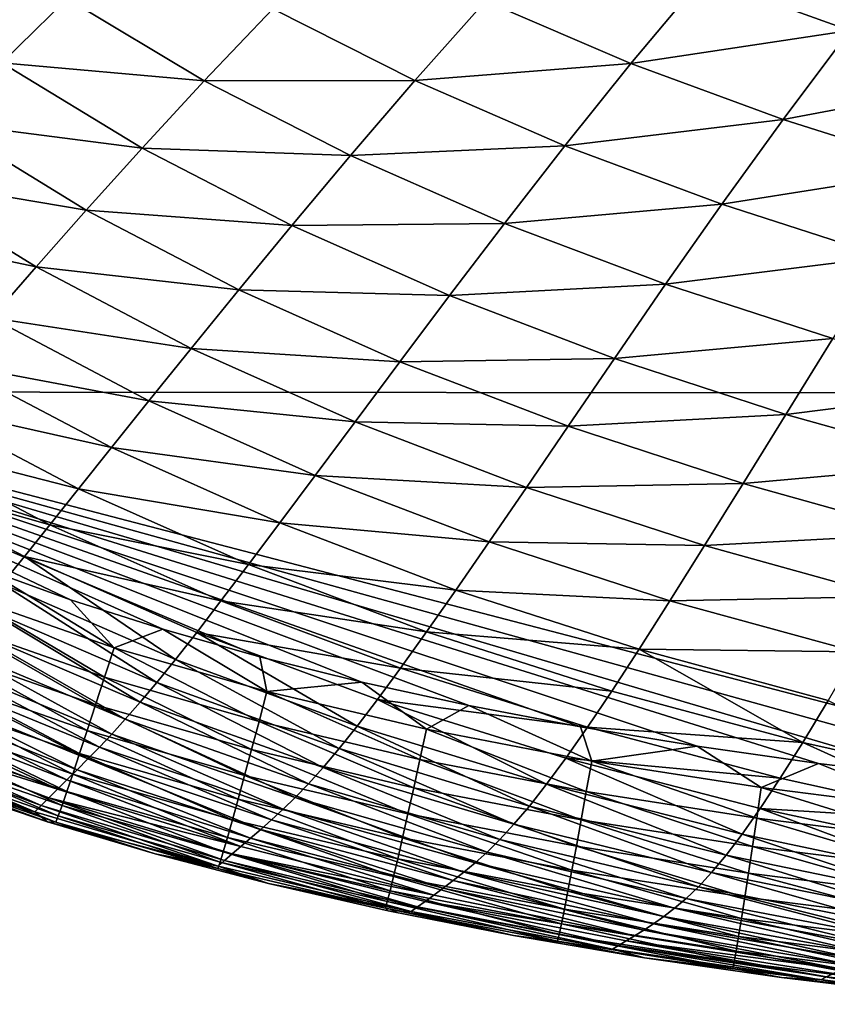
# Model space of a CAD drawing. Header units: metres. Extents: x -104 to 104, y -68 to 90.
# Tile 5 of 256: x -98.25 to -94.53, y 36.97 to 41.52. Entities that reach past the tile are written whole.
import ezdxf

# ---------------------------------------------------------------- set-up
doc = ezdxf.new("R2010")
doc.units = ezdxf.units.M
doc.layers.add('solid_FIT-BATH-153_SW0002', color=7, linetype='CONTINUOUS')

msp = doc.modelspace()

# ---------------------------------------------------------------- linework, layer by layer
at = {"layer": 'solid_FIT-BATH-153_SW0002'}
for points in [[(-95.280121, 44.993069, 16.665369), (-103.038216, 44.994091, 16.791105), (-100.03669, 39.797356, 16.765186)], [(-95.280121, 44.993069, 16.665369), (-100.03669, 39.797356, 16.765186), (-92.533394, 39.791527, 16.643263)], [(-87.524567, 44.988045, 16.558592), (-95.280121, 44.993069, 16.665369), (-92.533394, 39.791527, 16.643263)], [(-94.091095, 41.887062, -18.374285), (-94.422997, 41.464485, -18.046299), (-95.101379, 41.70977, -18.017797)], [(-98.034302, 41.613316, -16.567766), (-98.33564, 41.31604, -15.988061), (-98.938126, 41.746178, -15.950975)], [(-95.101379, 41.70977, -18.017797), (-95.432579, 41.31324, -17.632162), (-96.103821, 41.600124, -17.59997)], [(-95.101379, 41.70977, -18.017797), (-94.422997, 41.464485, -18.046299), (-95.432579, 41.31324, -17.632162)], [(-98.034302, 41.613316, -16.567766), (-97.401375, 41.233181, -16.604618), (-98.33564, 41.31604, -15.988061)], [(-97.085724, 41.565731, -17.117279), (-97.401375, 41.233181, -16.604618), (-98.034302, 41.613316, -16.567766)], [(-96.103821, 41.600124, -17.59997), (-96.429558, 41.233677, -17.152428), (-97.085724, 41.565731, -17.117279)], [(-96.103821, 41.600124, -17.59997), (-95.432579, 41.31324, -17.632162), (-96.429558, 41.233677, -17.152428)], [(-97.085724, 41.565731, -17.117279), (-96.429558, 41.233677, -17.152428), (-97.401375, 41.233181, -16.604618)], [(-94.422997, 41.464485, -18.046299), (-94.730263, 41.054943, -17.662033), (-95.432579, 41.31324, -17.632162)], [(-94.422997, 41.464485, -18.046299), (-93.718201, 41.244606, -18.072393), (-94.730263, 41.054943, -17.662033)], [(-98.33564, 41.31604, -15.988061), (-97.687859, 40.922585, -16.02429), (-98.606941, 41.040806, -15.338607)], [(-97.401375, 41.233181, -16.604618), (-97.687859, 40.922585, -16.02429), (-98.33564, 41.31604, -15.988061)], [(-95.432579, 41.31324, -17.632162), (-95.737381, 40.933247, -17.185593), (-96.429558, 41.233677, -17.152428)], [(-95.432579, 41.31324, -17.632162), (-94.730263, 41.054943, -17.662033), (-95.737381, 40.933247, -17.185593)], [(-97.401375, 41.233181, -16.604618), (-96.727318, 40.887505, -16.640003), (-97.687859, 40.922585, -16.02429)], [(-96.429558, 41.233677, -17.152428), (-96.727318, 40.887505, -16.640003), (-97.401375, 41.233181, -16.604618)], [(-96.429558, 41.233677, -17.152428), (-95.737381, 40.933247, -17.185593), (-96.727318, 40.887505, -16.640003)], [(-93.718201, 41.244606, -18.072393), (-94.000839, 40.823532, -17.689068), (-94.730263, 41.054943, -17.662033)], [(-98.606941, 41.040806, -15.338607), (-97.94619, 40.635822, -15.373417), (-98.849403, 40.788864, -14.616604)], [(-97.687859, 40.922585, -16.02429), (-97.94619, 40.635822, -15.373417), (-98.606941, 41.040806, -15.338607)], [(-94.730263, 41.054943, -17.662033), (-95.013283, 40.662891, -17.216187), (-95.737381, 40.933247, -17.185593)], [(-94.730263, 41.054943, -17.662033), (-94.000839, 40.823532, -17.689068), (-95.013283, 40.662891, -17.216187)], [(-97.687859, 40.922585, -16.02429), (-96.99791, 40.564911, -16.059015), (-97.94619, 40.635822, -15.373417)], [(-96.727318, 40.887505, -16.640003), (-96.99791, 40.564911, -16.059015), (-97.687859, 40.922585, -16.02429)], [(-95.737381, 40.933247, -17.185593), (-96.016289, 40.574867, -16.673294), (-96.727318, 40.887505, -16.640003)], [(-95.737381, 40.933247, -17.185593), (-95.013283, 40.662891, -17.216187), (-96.016289, 40.574867, -16.673294)], [(-96.727318, 40.887505, -16.640003), (-96.016289, 40.574867, -16.673294), (-96.99791, 40.564911, -16.059015)], [(-94.000839, 40.823532, -17.689068), (-94.261383, 40.421043, -17.243624), (-95.013283, 40.662891, -17.216187)], [(-98.849403, 40.788864, -14.616604), (-98.177475, 40.374279, -14.649368), (-99.064468, 40.560452, -13.819736)], [(-97.94619, 40.635822, -15.373417), (-98.177475, 40.374279, -14.649368), (-98.849403, 40.788864, -14.616604)], [(-97.94619, 40.635822, -15.373417), (-97.242279, 40.267948, -15.40672), (-98.177475, 40.374279, -14.649368)], [(-96.99791, 40.564911, -16.059015), (-97.242279, 40.267948, -15.40672), (-97.94619, 40.635822, -15.373417)], [(-95.013283, 40.662891, -17.216187), (-95.272514, 40.293839, -16.703863), (-96.016289, 40.574867, -16.673294)], [(-95.013283, 40.662891, -17.216187), (-94.261383, 40.421043, -17.243624), (-95.272514, 40.293839, -16.703863)], [(-98.177475, 40.374279, -14.649368), (-98.383087, 40.138153, -13.850078), (-99.064468, 40.560452, -13.819736)], [(-96.99791, 40.564911, -16.059015), (-96.270065, 40.241707, -16.091599), (-97.242279, 40.267948, -15.40672)], [(-96.016289, 40.574867, -16.673294), (-96.270065, 40.241707, -16.091599), (-96.99791, 40.564911, -16.059015)], [(-96.016289, 40.574867, -16.673294), (-95.272514, 40.293839, -16.703863), (-96.270065, 40.241707, -16.091599)], [(-94.261383, 40.421043, -17.243624), (-94.500221, 40.042973, -16.731081), (-95.272514, 40.293839, -16.703863)], [(-98.177475, 40.374279, -14.649368), (-97.461449, 39.998093, -14.680662), (-98.383087, 40.138153, -13.850078)], [(-97.242279, 40.267948, -15.40672), (-97.461449, 39.998093, -14.680662), (-98.177475, 40.374279, -14.649368)], [(-97.242279, 40.267948, -15.40672), (-96.499573, 39.93594, -15.437902), (-97.461449, 39.998093, -14.680662)], [(-96.270065, 40.241707, -16.091599), (-96.499573, 39.93594, -15.437902), (-97.242279, 40.267948, -15.40672)], [(-95.272514, 40.293839, -16.703863), (-95.508644, 39.951633, -16.121408), (-96.270065, 40.241707, -16.091599)], [(-95.272514, 40.293839, -16.703863), (-94.500221, 40.042973, -16.731081), (-95.508644, 39.951633, -16.121408)], [(-96.270065, 40.241707, -16.091599), (-95.508644, 39.951633, -16.121408), (-96.499573, 39.93594, -15.437902)], [(-98.383087, 40.138153, -13.850078), (-97.656715, 39.755474, -13.879025), (-98.564468, 39.927292, -12.973534)], [(-97.461449, 39.998093, -14.680662), (-97.656715, 39.755474, -13.879025), (-98.383087, 40.138153, -13.850078)], [(-94.500221, 40.042973, -16.731081), (-94.717979, 39.693356, -16.147806), (-95.508644, 39.951633, -16.121408)], [(-94.500221, 40.042973, -16.731081), (-93.704422, 39.82061, -16.754393), (-94.717979, 39.693356, -16.147806)], [(-97.461449, 39.998093, -14.680662), (-96.705757, 39.659103, -14.709914), (-97.656715, 39.755474, -13.879025)], [(-96.499573, 39.93594, -15.437902), (-96.705757, 39.659103, -14.709914), (-97.461449, 39.998093, -14.680662)], [(-95.508644, 39.951633, -16.121408), (-95.722466, 39.638535, -15.466348), (-96.499573, 39.93594, -15.437902)], [(-95.508644, 39.951633, -16.121408), (-94.717979, 39.693356, -16.147806), (-95.722466, 39.638535, -15.466348)], [(-98.564468, 39.927292, -12.973534), (-97.829453, 39.539848, -13.000042), (-98.723572, 39.740334, -12.017409)], [(-97.656715, 39.755474, -13.879025), (-97.829453, 39.539848, -13.000042), (-98.564468, 39.927292, -12.973534)], [(-96.499573, 39.93594, -15.437902), (-95.722466, 39.638535, -15.466348), (-96.705757, 39.659103, -14.709914)], [(-93.704422, 39.82061, -16.754393), (-93.903221, 39.465275, -16.170231), (-94.717979, 39.693356, -16.147806)], [(-100.03669, 39.797356, 16.765186), (-93.372231, 37.948044, 16.65774), (-92.734192, 37.89291, 16.647928)], [(-92.533394, 39.791527, 16.643263), (-100.03669, 39.797356, 16.765186), (-92.734192, 37.89291, 16.647928)], [(-100.03669, 39.797356, 16.765186), (-93.982941, 38.011295, 16.667244), (-93.372231, 37.948044, 16.65774)], [(-100.03669, 39.797356, 16.765186), (-94.56675, 38.082397, 16.67643), (-93.982941, 38.011295, 16.667244)], [(-100.03669, 39.797356, 16.765186), (-95.126854, 38.162262, 16.685333), (-94.56675, 38.082397, 16.67643)], [(-100.03669, 39.797356, 16.765186), (-95.665283, 38.251411, 16.693968), (-95.126854, 38.162262, 16.685333)], [(-100.03669, 39.797356, 16.765186), (-96.180786, 38.349491, 16.702299), (-95.665283, 38.251411, 16.693968)], [(-100.03669, 39.797356, 16.765186), (-96.673744, 38.456951, 16.71032), (-96.180786, 38.349491, 16.702299)], [(-100.03669, 39.797356, 16.765186), (-97.144577, 38.574242, 16.718018), (-96.673744, 38.456951, 16.71032)], [(-100.03669, 39.797356, 16.765186), (-97.593132, 38.701241, 16.725378), (-97.144577, 38.574242, 16.718018)], [(-100.03669, 39.797356, 16.765186), (-98.019051, 38.837517, 16.732382), (-97.593132, 38.701241, 16.725378)], [(-100.03669, 39.797356, 16.765186), (-98.422043, 38.983017, 16.73901), (-98.019051, 38.837517, 16.732382)], [(-98.723572, 39.740334, -12.017409), (-97.981483, 39.349735, -12.041505), (-98.862511, 39.575291, -10.979218)], [(-97.829453, 39.539848, -13.000042), (-97.981483, 39.349735, -12.041505), (-98.723572, 39.740334, -12.017409)], [(-97.656715, 39.755474, -13.879025), (-96.889847, 39.411232, -13.906061), (-97.829453, 39.539848, -13.000042)], [(-96.705757, 39.659103, -14.709914), (-96.889847, 39.411232, -13.906061), (-97.656715, 39.755474, -13.879025)], [(-94.717979, 39.693356, -16.147806), (-94.915405, 39.374466, -15.491442), (-95.722466, 39.638535, -15.466348)], [(-94.717979, 39.693356, -16.147806), (-93.903221, 39.465275, -16.170231), (-94.915405, 39.374466, -15.491442)], [(-96.705757, 39.659103, -14.709914), (-95.914871, 39.356091, -14.736551), (-96.889847, 39.411232, -13.906061)], [(-95.722466, 39.638535, -15.466348), (-95.914871, 39.356091, -14.736551), (-96.705757, 39.659103, -14.709914)], [(-95.722466, 39.638535, -15.466348), (-94.915405, 39.374466, -15.491442), (-95.914871, 39.356091, -14.736551)], [(-98.862511, 39.575291, -10.979218), (-98.114822, 39.183014, -11.000979), (-98.983452, 39.430164, -9.856476)], [(-97.981483, 39.349735, -12.041505), (-98.114822, 39.183014, -11.000979), (-98.862511, 39.575291, -10.979218)], [(-97.829453, 39.539848, -13.000042), (-97.053146, 39.191948, -13.024819), (-97.981483, 39.349735, -12.041505)], [(-96.889847, 39.411232, -13.906061), (-97.053146, 39.191948, -13.024819), (-97.829453, 39.539848, -13.000042)], [(-93.903221, 39.465275, -16.170231), (-94.083626, 39.142178, -15.512646), (-94.915405, 39.374466, -15.491442)], [(-98.983452, 39.430164, -9.856476), (-98.231491, 39.037563, -9.87603), (-98.333549, 38.911289, -8.664219)], [(-98.114822, 39.183014, -11.000979), (-98.231491, 39.037563, -9.87603), (-98.983452, 39.430164, -9.856476)], [(-96.889847, 39.411232, -13.906061), (-96.087013, 39.10421, -13.930674), (-97.053146, 39.191948, -13.024819)], [(-95.914871, 39.356091, -14.736551), (-96.087013, 39.10421, -13.930674), (-96.889847, 39.411232, -13.906061)], [(-94.915405, 39.374466, -15.491442), (-95.0933, 39.08783, -14.760003), (-95.914871, 39.356091, -14.736551)], [(-94.915405, 39.374466, -15.491442), (-94.083626, 39.142178, -15.512646), (-95.0933, 39.08783, -14.760003)], [(-97.981483, 39.349735, -12.041505), (-97.197357, 38.999653, -12.064085), (-98.114822, 39.183014, -11.000979)], [(-97.053146, 39.191948, -13.024819), (-97.197357, 38.999653, -12.064085), (-97.981483, 39.349735, -12.041505)], [(-95.914871, 39.356091, -14.736551), (-95.0933, 39.08783, -14.760003), (-96.087013, 39.10421, -13.930674)], [(-98.114822, 39.183014, -11.000979), (-97.324371, 38.8321, -11.021465), (-98.231491, 39.037563, -9.87603)], [(-97.197357, 38.999653, -12.064085), (-97.324371, 38.8321, -11.021465), (-98.114822, 39.183014, -11.000979)], [(-97.053146, 39.191948, -13.024819), (-96.24012, 38.882362, -13.047412), (-97.197357, 38.999653, -12.064085)], [(-96.087013, 39.10421, -13.930674), (-96.24012, 38.882362, -13.047412), (-97.053146, 39.191948, -13.024819)], [(-94.083626, 39.142178, -15.512646), (-94.246391, 38.852772, -14.779775), (-95.0933, 39.08783, -14.760003)], [(-96.087013, 39.10421, -13.930674), (-95.252777, 38.833191, -13.952347), (-96.24012, 38.882362, -13.047412)], [(-95.0933, 39.08783, -14.760003), (-95.252777, 38.833191, -13.952347), (-96.087013, 39.10421, -13.930674)], [(-95.0933, 39.08783, -14.760003), (-94.246391, 38.852772, -14.779775), (-95.252777, 38.833191, -13.952347)], [(-98.231491, 39.037563, -9.87603), (-97.534378, 38.56226, -8.680986), (-98.333549, 38.911289, -8.664219)], [(-98.231491, 39.037563, -9.87603), (-97.436058, 38.687042, -9.894565), (-97.534378, 38.56226, -8.680986)], [(-97.324371, 38.8321, -11.021465), (-97.436058, 38.687042, -9.894565), (-98.231491, 39.037563, -9.87603)], [(-97.197357, 38.999653, -12.064085), (-96.375786, 38.688816, -12.084757), (-97.324371, 38.8321, -11.021465)], [(-96.24012, 38.882362, -13.047412), (-96.375786, 38.688816, -12.084757), (-97.197357, 38.999653, -12.064085)], [(-98.490585, 38.851376, 16.729538), (-97.817871, 38.616394, 16.718454), (-98.422043, 38.983017, 16.73901)], [(-97.817871, 38.616394, 16.718454), (-98.019051, 38.837517, 16.732382), (-98.422043, 38.983017, 16.73901)], [(-98.333549, 38.911289, -8.664219), (-97.621155, 38.455456, -7.378374), (-98.422989, 38.802013, -7.363166)], [(-98.333549, 38.911289, -8.664219), (-97.534378, 38.56226, -8.680986), (-97.621155, 38.455456, -7.378374)], [(-96.24012, 38.882362, -13.047412), (-95.394966, 38.609852, -13.067369), (-96.375786, 38.688816, -12.084757)], [(-95.252777, 38.833191, -13.952347), (-95.394966, 38.609852, -13.067369), (-96.24012, 38.882362, -13.047412)], [(-98.542358, 38.718155, 16.698626), (-97.861389, 38.480484, 16.687443), (-98.490585, 38.851376, 16.729538)], [(-97.861389, 38.480484, 16.687443), (-97.817871, 38.616394, 16.718454), (-98.490585, 38.851376, 16.729538)], [(-97.817871, 38.616394, 16.718454), (-97.593132, 38.701241, 16.725378), (-98.019051, 38.837517, 16.732382)], [(-97.324371, 38.8321, -11.021465), (-96.495743, 38.521214, -11.040343), (-97.436058, 38.687042, -9.894565)], [(-96.375786, 38.688816, -12.084757), (-96.495743, 38.521214, -11.040343), (-97.324371, 38.8321, -11.021465)], [(-95.252777, 38.833191, -13.952347), (-94.392555, 38.596611, -13.970642), (-95.394966, 38.609852, -13.067369)], [(-94.246391, 38.852772, -14.779775), (-94.392555, 38.596611, -13.970642), (-95.252777, 38.833191, -13.952347)], [(-98.422989, 38.802013, -7.363166), (-97.698051, 38.364124, -5.984523), (-98.501587, 38.707355, -5.970704)], [(-98.422989, 38.802013, -7.363166), (-97.621155, 38.455456, -7.378374), (-97.698051, 38.364124, -5.984523)], [(-98.5914, 38.592876, 16.648109), (-97.902672, 38.352661, 16.636889), (-98.542358, 38.718155, 16.698626)], [(-98.501587, 38.707355, -5.970704), (-97.76667, 38.285709, -4.497269), (-98.571114, 38.624886, -4.484721)], [(-97.902672, 38.352661, 16.636889), (-97.861389, 38.480484, 16.687443), (-98.542358, 38.718155, 16.698626)], [(-98.501587, 38.707355, -5.970704), (-97.698051, 38.364124, -5.984523), (-97.76667, 38.285709, -4.497269)], [(-97.817871, 38.616394, 16.718454), (-97.112122, 38.413502, 16.706852), (-97.593132, 38.701241, 16.725378)], [(-97.112122, 38.413502, 16.706852), (-97.144577, 38.574242, 16.718018), (-97.593132, 38.701241, 16.725378)], [(-97.436058, 38.687042, -9.894565), (-96.69561, 38.254398, -8.696764), (-97.534378, 38.56226, -8.680986)], [(-97.436058, 38.687042, -9.894565), (-96.601746, 38.377186, -9.911801), (-96.69561, 38.254398, -8.696764)], [(-96.495743, 38.521214, -11.040343), (-96.601746, 38.377186, -9.911801), (-97.436058, 38.687042, -9.894565)], [(-96.375786, 38.688816, -12.084757), (-95.52137, 38.415951, -12.103129), (-96.495743, 38.521214, -11.040343)], [(-95.394966, 38.609852, -13.067369), (-95.52137, 38.415951, -12.103129), (-96.375786, 38.688816, -12.084757)], [(-98.637115, 38.477024, 16.57959), (-97.941208, 38.23444, 16.568386), (-98.5914, 38.592876, 16.648109)], [(-98.571114, 38.624886, -4.484721), (-97.828629, 38.217659, -2.914445), (-98.633316, 38.552166, -2.903104)], [(-97.941208, 38.23444, 16.568386), (-97.902672, 38.352661, 16.636889), (-98.5914, 38.592876, 16.648109)], [(-98.571114, 38.624886, -4.484721), (-97.76667, 38.285709, -4.497269), (-97.828629, 38.217659, -2.914445)], [(-97.861389, 38.480484, 16.687443), (-97.148445, 38.275696, 16.67576), (-97.817871, 38.616394, 16.718454)], [(-97.148445, 38.275696, 16.67576), (-97.112122, 38.413502, 16.706852), (-97.817871, 38.616394, 16.718454)], [(-95.394966, 38.609852, -13.067369), (-94.639664, 38.179394, -12.118875), (-95.52137, 38.415951, -12.103129)], [(-95.394966, 38.609852, -13.067369), (-94.523193, 38.372818, -13.084304), (-94.639664, 38.179394, -12.118875)], [(-94.392555, 38.596611, -13.970642), (-94.523193, 38.372818, -13.084304), (-95.394966, 38.609852, -13.067369)], [(-98.633316, 38.552166, -2.903104), (-97.885529, 38.157417, -1.23389), (-98.689964, 38.486774, -1.223744)], [(-98.633316, 38.552166, -2.903104), (-97.828629, 38.217659, -2.914445), (-97.885529, 38.157417, -1.23389)], [(-97.534378, 38.56226, -8.680986), (-96.779022, 38.150433, -7.392887), (-97.621155, 38.455456, -7.378374)], [(-97.534378, 38.56226, -8.680986), (-96.69561, 38.254398, -8.696764), (-96.779022, 38.150433, -7.392887)], [(-97.112122, 38.413502, 16.706852), (-96.673744, 38.456951, 16.71032), (-97.144577, 38.574242, 16.718018)], [(-96.495743, 38.521214, -11.040343), (-95.63356, 38.249016, -11.05728), (-96.601746, 38.377186, -9.911801)], [(-95.52137, 38.415951, -12.103129), (-95.63356, 38.249016, -11.05728), (-96.495743, 38.521214, -11.040343)], [(-98.689964, 38.486774, -1.223744), (-97.938629, 38.10289, 0.546132), (-98.742424, 38.426739, 0.55507)], [(-98.689964, 38.486774, -1.223744), (-97.885529, 38.157417, -1.23389), (-97.938629, 38.10289, 0.546132)], [(-98.678902, 38.372082, 16.494673), (-97.976501, 38.127323, 16.48353), (-98.637115, 38.477024, 16.57959)], [(-97.976501, 38.127323, 16.48353), (-97.941208, 38.23444, 16.568386), (-98.637115, 38.477024, 16.57959)], [(-97.902672, 38.352661, 16.636889), (-97.182953, 38.146076, 16.625183), (-97.861389, 38.480484, 16.687443)], [(-97.182953, 38.146076, 16.625183), (-97.148445, 38.275696, 16.67576), (-97.861389, 38.480484, 16.687443)], [(-97.621155, 38.455456, -7.378374), (-96.853485, 38.062691, -5.997921), (-97.698051, 38.364124, -5.984523)], [(-97.621155, 38.455456, -7.378374), (-96.779022, 38.150433, -7.392887), (-96.853485, 38.062691, -5.997921)], [(-97.112122, 38.413502, 16.706852), (-96.376022, 38.239971, 16.694824), (-96.673744, 38.456951, 16.71032)], [(-96.376022, 38.239971, 16.694824), (-96.180786, 38.349491, 16.702299), (-96.673744, 38.456951, 16.71032)], [(-98.742424, 38.426739, 0.55507), (-97.988464, 38.052879, 2.426501), (-98.791367, 38.371014, 2.434244)], [(-98.742424, 38.426739, 0.55507), (-97.938629, 38.10289, 0.546132), (-97.988464, 38.052879, 2.426501)], [(-97.148445, 38.275696, 16.67576), (-96.406128, 38.100872, 16.663671), (-97.112122, 38.413502, 16.706852)], [(-96.406128, 38.100872, 16.663671), (-96.376022, 38.239971, 16.694824), (-97.112122, 38.413502, 16.706852)], [(-95.52137, 38.415951, -12.103129), (-94.639664, 38.179394, -12.118875), (-95.63356, 38.249016, -11.05728)], [(-98.791367, 38.371014, 2.434244), (-98.035416, 38.006397, 4.407985), (-98.837257, 38.318752, 4.41458)], [(-98.791367, 38.371014, 2.434244), (-97.988464, 38.052879, 2.426501), (-98.035416, 38.006397, 4.407985)], [(-98.716156, 38.279533, 16.394957), (-98.008034, 38.032833, 16.383921), (-98.678902, 38.372082, 16.494673)], [(-98.008034, 38.032833, 16.383921), (-97.976501, 38.127323, 16.48353), (-98.678902, 38.372082, 16.494673)], [(-97.698051, 38.364124, -5.984523), (-96.920464, 37.98851, -4.50964), (-97.76667, 38.285709, -4.497269)], [(-97.698051, 38.364124, -5.984523), (-96.853485, 38.062691, -5.997921), (-96.920464, 37.98851, -4.50964)], [(-96.601746, 38.377186, -9.911801), (-95.821823, 37.986183, -8.711324), (-96.69561, 38.254398, -8.696764)], [(-96.601746, 38.377186, -9.911801), (-95.733154, 38.106575, -9.927464), (-95.821823, 37.986183, -8.711324)], [(-95.63356, 38.249016, -11.05728), (-95.733154, 38.106575, -9.927464), (-96.601746, 38.377186, -9.911801)], [(-94.523193, 38.372818, -13.084304), (-93.737503, 37.976948, -12.131751), (-94.639664, 38.179394, -12.118875)], [(-98.837257, 38.318752, 4.41458), (-98.079224, 37.963203, 6.491288), (-98.879944, 38.269909, 6.496807)], [(-98.837257, 38.318752, 4.41458), (-98.035416, 38.006397, 4.407985), (-98.079224, 37.963203, 6.491288)], [(-97.941208, 38.23444, 16.568386), (-97.215233, 38.026173, 16.556707), (-97.902672, 38.352661, 16.636889)], [(-97.215233, 38.026173, 16.556707), (-97.182953, 38.146076, 16.625183), (-97.902672, 38.352661, 16.636889)], [(-96.376022, 38.239971, 16.694824), (-95.613831, 38.093189, 16.682487), (-96.180786, 38.349491, 16.702299)], [(-95.613831, 38.093189, 16.682487), (-95.665283, 38.251411, 16.693968), (-96.180786, 38.349491, 16.702299)], [(-98.879944, 38.269909, 6.496807), (-98.079224, 37.963203, 6.491288), (-98.918915, 38.224792, 8.681614)], [(-98.748283, 38.200867, 16.282045), (-98.035316, 37.952477, 16.271149), (-98.716156, 38.279533, 16.394957)], [(-98.035316, 37.952477, 16.271149), (-98.008034, 38.032833, 16.383921), (-98.716156, 38.279533, 16.394957)], [(-97.76667, 38.285709, -4.497269), (-96.981422, 37.925243, -2.925821), (-97.828629, 38.217659, -2.914445)], [(-97.76667, 38.285709, -4.497269), (-96.920464, 37.98851, -4.50964), (-96.981422, 37.925243, -2.925821)], [(-97.182953, 38.146076, 16.625183), (-96.434792, 37.97002, 16.613081), (-97.148445, 38.275696, 16.67576)], [(-96.434792, 37.97002, 16.613081), (-96.406128, 38.100872, 16.663671), (-97.148445, 38.275696, 16.67576)], [(-98.918915, 38.224792, 8.681614), (-98.154564, 37.88784, 10.966192), (-98.953171, 38.184444, 10.969802)], [(-98.918915, 38.224792, 8.681614), (-98.119293, 37.923416, 8.677086), (-98.154564, 37.88784, 10.966192)], [(-98.079224, 37.963203, 6.491288), (-98.119293, 37.923416, 8.677086), (-98.918915, 38.224792, 8.681614)], [(-97.976501, 38.127323, 16.48353), (-97.244858, 37.917511, 16.471924), (-97.941208, 38.23444, 16.568386)], [(-97.244858, 37.917511, 16.471924), (-97.215233, 38.026173, 16.556707), (-97.941208, 38.23444, 16.568386)], [(-96.69561, 38.254398, -8.696764), (-95.901108, 37.885326, -7.406518), (-96.779022, 38.150433, -7.392887)], [(-96.69561, 38.254398, -8.696764), (-95.821823, 37.986183, -8.711324), (-95.901108, 37.885326, -7.406518)], [(-96.406128, 38.100872, 16.663671), (-95.638626, 37.953232, 16.651283), (-96.376022, 38.239971, 16.694824)], [(-95.638626, 37.953232, 16.651283), (-95.613831, 38.093189, 16.682487), (-96.376022, 38.239971, 16.694824)], [(-95.63356, 38.249016, -11.05728), (-94.743401, 38.013775, -11.072), (-95.733154, 38.106575, -9.927464)], [(-95.613831, 38.093189, 16.682487), (-95.126854, 38.162262, 16.685333), (-95.665283, 38.251411, 16.693968)], [(-94.639664, 38.179394, -12.118875), (-94.743401, 38.013775, -11.072), (-95.63356, 38.249016, -11.05728)], [(-98.953171, 38.184444, 10.969802), (-98.183205, 37.858372, 13.359648), (-98.980911, 38.151047, 13.362347)], [(-98.953171, 38.184444, 10.969802), (-98.154564, 37.88784, 10.966192), (-98.183205, 37.858372, 13.359648)], [(-98.774689, 38.137566, 16.157539), (-98.057838, 37.887764, 16.146812), (-98.748283, 38.200867, 16.282045)], [(-98.057838, 37.887764, 16.146812), (-98.035316, 37.952477, 16.271149), (-98.748283, 38.200867, 16.282045)], [(-97.828629, 38.217659, -2.914445), (-97.037827, 37.870239, -1.244239), (-97.885529, 38.157417, -1.23389)], [(-97.828629, 38.217659, -2.914445), (-96.981422, 37.925243, -2.925821), (-97.037827, 37.870239, -1.244239)], [(-94.639664, 38.179394, -12.118875), (-93.832191, 37.81321, -11.084301), (-94.743401, 38.013775, -11.072)], [(-94.639664, 38.179394, -12.118875), (-93.737503, 37.976948, -12.131751), (-93.832191, 37.81321, -11.084301)], [(-98.980911, 38.151047, 13.362347), (-98.183205, 37.858372, 13.359648), (-98.595032, 37.973106, 15.727693)], [(-98.794777, 38.091114, 16.023041), (-98.075096, 37.840214, 16.01251), (-98.774689, 38.137566, 16.157539)], [(-98.075096, 37.840214, 16.01251), (-98.057838, 37.887764, 16.146812), (-98.774689, 38.137566, 16.157539)], [(-97.885529, 38.157417, -1.23389), (-97.090775, 37.821285, 0.53687), (-97.938629, 38.10289, 0.546132)], [(-97.885529, 38.157417, -1.23389), (-97.037827, 37.870239, -1.244239), (-97.090775, 37.821285, 0.53687)], [(-97.215233, 38.026173, 16.556707), (-96.46167, 37.848957, 16.544641), (-97.182953, 38.146076, 16.625183)], [(-96.46167, 37.848957, 16.544641), (-96.434792, 37.97002, 16.613081), (-97.182953, 38.146076, 16.625183)], [(-96.779022, 38.150433, -7.392887), (-95.972374, 37.801315, -6.010744), (-96.853485, 38.062691, -5.997921)], [(-96.779022, 38.150433, -7.392887), (-95.901108, 37.885326, -7.406518), (-95.972374, 37.801315, -6.010744)], [(-95.613831, 38.093189, 16.682487), (-94.832008, 37.970673, 16.669977), (-95.126854, 38.162262, 16.685333)], [(-94.832008, 37.970673, 16.669977), (-94.56675, 38.082397, 16.67643), (-95.126854, 38.162262, 16.685333)], [(-98.807945, 38.063, 15.880155), (-98.086578, 37.811329, 15.869833), (-98.794777, 38.091114, 16.023041)], [(-98.086578, 37.811329, 15.869833), (-98.075096, 37.840214, 16.01251), (-98.794777, 38.091114, 16.023041)], [(-98.008034, 38.032833, 16.383921), (-97.271408, 37.821625, 16.372423), (-97.976501, 38.127323, 16.48353)], [(-97.938629, 38.10289, 0.546132), (-97.140724, 37.777054, 2.41836), (-97.988464, 38.052879, 2.426501)], [(-97.271408, 37.821625, 16.372423), (-97.244858, 37.917511, 16.471924), (-97.976501, 38.127323, 16.48353)], [(-97.938629, 38.10289, 0.546132), (-97.090775, 37.821285, 0.53687), (-97.140724, 37.777054, 2.41836)], [(-96.434792, 37.97002, 16.613081), (-95.662292, 37.821556, 16.600693), (-96.406128, 38.100872, 16.663671)], [(-95.662292, 37.821556, 16.600693), (-95.638626, 37.953232, 16.651283), (-96.406128, 38.100872, 16.663671)], [(-95.733154, 38.106575, -9.927464), (-94.918625, 37.755711, -8.724474), (-95.821823, 37.986183, -8.711324)], [(-95.733154, 38.106575, -9.927464), (-94.835884, 37.873398, -9.941319), (-94.918625, 37.755711, -8.724474)], [(-94.743401, 38.013775, -11.072), (-94.835884, 37.873398, -9.941319), (-95.733154, 38.106575, -9.927464)], [(-95.638626, 37.953232, 16.651283), (-94.852287, 37.830166, 16.638733), (-95.613831, 38.093189, 16.682487)], [(-94.852287, 37.830166, 16.638733), (-94.832008, 37.970673, 16.669977), (-95.613831, 38.093189, 16.682487)], [(-98.124939, 37.813114, 15.721108), (-98.086578, 37.811329, 15.869833), (-98.807945, 38.063, 15.880155)], [(-98.595032, 37.973106, 15.727693), (-98.124939, 37.813114, 15.721108), (-98.807945, 38.063, 15.880155)], [(-97.988464, 38.052879, 2.426501), (-97.187943, 37.736416, 4.40097), (-98.035416, 38.006397, 4.407985)], [(-97.988464, 38.052879, 2.426501), (-97.140724, 37.777054, 2.41836), (-97.187943, 37.736416, 4.40097)], [(-96.853485, 38.062691, -5.997921), (-96.036926, 37.731422, -4.521712), (-96.920464, 37.98851, -4.50964)], [(-96.853485, 38.062691, -5.997921), (-95.972374, 37.801315, -6.010744), (-96.036926, 37.731422, -4.521712)], [(-94.832008, 37.970673, 16.669977), (-94.037109, 37.869942, 16.657427), (-94.56675, 38.082397, 16.67643)], [(-94.037109, 37.869942, 16.657427), (-93.982941, 38.011295, 16.667244), (-94.56675, 38.082397, 16.67643)], [(-98.035416, 38.006397, 4.407985), (-97.232124, 37.698956, 6.485376), (-98.079224, 37.963203, 6.491288)], [(-98.035416, 38.006397, 4.407985), (-97.187943, 37.736416, 4.40097), (-97.232124, 37.698956, 6.485376)], [(-98.035316, 37.952477, 16.271149), (-97.294449, 37.740044, 16.259796), (-98.008034, 38.032833, 16.383921)], [(-97.294449, 37.740044, 16.259796), (-97.271408, 37.821625, 16.372423), (-98.008034, 38.032833, 16.383921)], [(-97.244858, 37.917511, 16.471924), (-96.486397, 37.739223, 16.459934), (-97.215233, 38.026173, 16.556707)], [(-96.486397, 37.739223, 16.459934), (-96.46167, 37.848957, 16.544641), (-97.215233, 38.026173, 16.556707)], [(-94.743401, 38.013775, -11.072), (-93.832191, 37.81321, -11.084301), (-94.835884, 37.873398, -9.941319)], [(-98.183205, 37.858372, 13.359648), (-98.124939, 37.813114, 15.721108), (-98.595032, 37.973106, 15.727693)], [(-98.079224, 37.963203, 6.491288), (-97.232124, 37.698956, 6.485376), (-98.119293, 37.923416, 8.677086)], [(-98.057838, 37.887764, 16.146812), (-97.313568, 37.674301, 16.13563), (-98.035316, 37.952477, 16.271149)], [(-97.313568, 37.674301, 16.13563), (-97.294449, 37.740044, 16.259796), (-98.035316, 37.952477, 16.271149)], [(-96.920464, 37.98851, -4.50964), (-96.096077, 37.67292, -2.937132), (-96.981422, 37.925243, -2.925821)], [(-96.920464, 37.98851, -4.50964), (-96.036926, 37.731422, -4.521712), (-96.096077, 37.67292, -2.937132)], [(-96.46167, 37.848957, 16.544641), (-95.68454, 37.699715, 16.532291), (-96.434792, 37.97002, 16.613081)], [(-95.68454, 37.699715, 16.532291), (-95.662292, 37.821556, 16.600693), (-96.434792, 37.97002, 16.613081)], [(-95.821823, 37.986183, -8.711324), (-94.993027, 37.658119, -7.419106), (-95.901108, 37.885326, -7.406518)], [(-95.821823, 37.986183, -8.711324), (-94.918625, 37.755711, -8.724474), (-94.993027, 37.658119, -7.419106)], [(-95.662292, 37.821556, 16.600693), (-94.871704, 37.697964, 16.588146), (-95.638626, 37.953232, 16.651283)], [(-94.871704, 37.697964, 16.588146), (-94.852287, 37.830166, 16.638733), (-95.638626, 37.953232, 16.651283)], [(-94.852287, 37.830166, 16.638733), (-94.053566, 37.729088, 16.626154), (-94.832008, 37.970673, 16.669977)], [(-94.053566, 37.729088, 16.626154), (-94.037109, 37.869942, 16.657427), (-94.832008, 37.970673, 16.669977)], [(-98.119293, 37.923416, 8.677086), (-97.308243, 37.633904, 10.962357), (-98.154564, 37.88784, 10.966192)], [(-98.119293, 37.923416, 8.677086), (-97.272583, 37.664597, 8.672234), (-97.308243, 37.633904, 10.962357)], [(-97.232124, 37.698956, 6.485376), (-97.272583, 37.664597, 8.672234), (-98.119293, 37.923416, 8.677086)], [(-97.271408, 37.821625, 16.372423), (-96.508629, 37.642361, 16.360546), (-97.244858, 37.917511, 16.471924)], [(-96.508629, 37.642361, 16.360546), (-96.486397, 37.739223, 16.459934), (-97.244858, 37.917511, 16.471924)], [(-96.981422, 37.925243, -2.925821), (-96.151138, 37.623081, -1.254718), (-97.037827, 37.870239, -1.244239)], [(-96.981422, 37.925243, -2.925821), (-96.096077, 37.67292, -2.937132), (-96.151138, 37.623081, -1.254718)], [(-98.154564, 37.88784, 10.966192), (-97.337273, 37.608463, 13.356829), (-98.183205, 37.858372, 13.359648)], [(-98.154564, 37.88784, 10.966192), (-97.308243, 37.633904, 10.962357), (-97.337273, 37.608463, 13.356829)], [(-98.075096, 37.840214, 16.01251), (-97.328339, 37.625919, 16.001518), (-98.057838, 37.887764, 16.146812)], [(-97.328339, 37.625919, 16.001518), (-97.313568, 37.674301, 16.13563), (-98.057838, 37.887764, 16.146812)], [(-97.037827, 37.870239, -1.244239), (-96.203087, 37.579613, 0.527334), (-97.090775, 37.821285, 0.53687)], [(-97.037827, 37.870239, -1.244239), (-96.151138, 37.623081, -1.254718), (-96.203087, 37.579613, 0.527334)], [(-95.901108, 37.885326, -7.406518), (-95.06031, 37.577877, -6.022858), (-95.972374, 37.801315, -6.010744)], [(-95.901108, 37.885326, -7.406518), (-94.993027, 37.658119, -7.419106), (-95.06031, 37.577877, -6.022858)], [(-94.835884, 37.873398, -9.941319), (-93.99305, 37.56052, -8.736075), (-94.918625, 37.755711, -8.724474)], [(-94.835884, 37.873398, -9.941319), (-93.916908, 37.675278, -9.953203), (-93.99305, 37.56052, -8.736075)], [(-93.832191, 37.81321, -11.084301), (-93.916908, 37.675278, -9.953203), (-94.835884, 37.873398, -9.941319)], [(-98.183205, 37.858372, 13.359648), (-97.337273, 37.608463, 13.356829), (-98.124939, 37.813114, 15.721108)], [(-98.086578, 37.811329, 15.869833), (-97.338326, 37.596436, 15.859047), (-98.075096, 37.840214, 16.01251)], [(-97.338326, 37.596436, 15.859047), (-97.328339, 37.625919, 16.001518), (-98.075096, 37.840214, 16.01251)], [(-97.294449, 37.740044, 16.259796), (-96.528, 37.559917, 16.24806), (-97.271408, 37.821625, 16.372423)], [(-96.528, 37.559917, 16.24806), (-96.508629, 37.642361, 16.360546), (-97.271408, 37.821625, 16.372423)], [(-97.090775, 37.821285, 0.53687), (-96.252289, 37.541069, 2.409855), (-97.140724, 37.777054, 2.41836)], [(-97.090775, 37.821285, 0.53687), (-96.203087, 37.579613, 0.527334), (-96.252289, 37.541069, 2.409855)], [(-96.486397, 37.739223, 16.459934), (-95.705078, 37.589256, 16.447662), (-96.46167, 37.848957, 16.544641)], [(-95.705078, 37.589256, 16.447662), (-95.68454, 37.699715, 16.532291), (-96.46167, 37.848957, 16.544641)], [(-95.68454, 37.699715, 16.532291), (-94.890015, 37.575619, 16.519789), (-95.662292, 37.821556, 16.600693)], [(-94.890015, 37.575619, 16.519789), (-94.871704, 37.697964, 16.588146), (-95.662292, 37.821556, 16.600693)], [(-94.871704, 37.697964, 16.588146), (-94.069389, 37.596542, 16.575575), (-94.852287, 37.830166, 16.638733)], [(-94.069389, 37.596542, 16.575575), (-94.053566, 37.729088, 16.626154), (-94.852287, 37.830166, 16.638733)], [(-98.124939, 37.813114, 15.721108), (-97.628082, 37.664383, 15.714099), (-98.086578, 37.811329, 15.869833)], [(-97.337273, 37.608463, 13.356829), (-97.628082, 37.664383, 15.714099), (-98.124939, 37.813114, 15.721108)], [(-97.628082, 37.664383, 15.714099), (-97.338326, 37.596436, 15.859047), (-98.086578, 37.811329, 15.869833)], [(-97.140724, 37.777054, 2.41836), (-96.298927, 37.506191, 4.393555), (-97.187943, 37.736416, 4.40097)], [(-97.140724, 37.777054, 2.41836), (-96.252289, 37.541069, 2.409855), (-96.298927, 37.506191, 4.393555)], [(-95.972374, 37.801315, -6.010744), (-95.12162, 37.512207, -4.53337), (-96.036926, 37.731422, -4.521712)], [(-95.972374, 37.801315, -6.010744), (-95.06031, 37.577877, -6.022858), (-95.12162, 37.512207, -4.53337)], [(-97.313568, 37.674301, 16.13563), (-96.544167, 37.493427, 16.12406), (-97.294449, 37.740044, 16.259796)], [(-96.544167, 37.493427, 16.12406), (-96.528, 37.559917, 16.24806), (-97.294449, 37.740044, 16.259796)], [(-97.187943, 37.736416, 4.40097), (-96.342644, 37.474396, 6.479083), (-97.232124, 37.698956, 6.485376)], [(-97.187943, 37.736416, 4.40097), (-96.298927, 37.506191, 4.393555), (-96.342644, 37.474396, 6.479083)], [(-96.508629, 37.642361, 16.360546), (-95.723602, 37.491726, 16.348383), (-96.486397, 37.739223, 16.459934)], [(-95.723602, 37.491726, 16.348383), (-95.705078, 37.589256, 16.447662), (-96.486397, 37.739223, 16.459934)], [(-96.036926, 37.731422, -4.521712), (-95.178123, 37.458328, -2.948284), (-96.096077, 37.67292, -2.937132)], [(-96.036926, 37.731422, -4.521712), (-95.12162, 37.512207, -4.53337), (-95.178123, 37.458328, -2.948284)], [(-94.918625, 37.755711, -8.724474), (-94.061867, 37.46627, -7.430532), (-94.993027, 37.658119, -7.419106)], [(-94.918625, 37.755711, -8.724474), (-93.99305, 37.56052, -8.736075), (-94.061867, 37.46627, -7.430532)], [(-97.232124, 37.698956, 6.485376), (-96.342644, 37.474396, 6.479083), (-97.272583, 37.664597, 8.672234)], [(-95.705078, 37.589256, 16.447662), (-94.906982, 37.46468, 16.435236), (-95.68454, 37.699715, 16.532291)], [(-94.906982, 37.46468, 16.435236), (-94.890015, 37.575619, 16.519789), (-95.68454, 37.699715, 16.532291)], [(-94.890015, 37.575619, 16.519789), (-94.084373, 37.473866, 16.507259), (-94.871704, 37.697964, 16.588146)], [(-94.084373, 37.473866, 16.507259), (-94.069389, 37.596542, 16.575575), (-94.871704, 37.697964, 16.588146)], [(-97.628082, 37.664383, 15.714099), (-97.10434, 37.527191, 15.706664), (-97.338326, 37.596436, 15.859047)], [(-97.337273, 37.608463, 13.356829), (-97.10434, 37.527191, 15.706664), (-97.628082, 37.664383, 15.714099)], [(-97.308243, 37.633904, 10.962357), (-96.44696, 37.398163, 13.353904), (-97.337273, 37.608463, 13.356829)], [(-97.328339, 37.625919, 16.001518), (-96.55677, 37.444435, 15.990129), (-97.313568, 37.674301, 16.13563)], [(-96.55677, 37.444435, 15.990129), (-96.544167, 37.493427, 16.12406), (-97.313568, 37.674301, 16.13563)], [(-97.272583, 37.664597, 8.672234), (-96.418091, 37.419582, 10.958304), (-97.308243, 37.633904, 10.962357)], [(-97.308243, 37.633904, 10.962357), (-96.418091, 37.419582, 10.958304), (-96.44696, 37.398163, 13.353904)], [(-97.272583, 37.664597, 8.672234), (-96.382729, 37.445419, 8.667064), (-96.418091, 37.419582, 10.958304)], [(-96.342644, 37.474396, 6.479083), (-96.382729, 37.445419, 8.667064), (-97.272583, 37.664597, 8.672234)], [(-96.528, 37.559917, 16.24806), (-95.739822, 37.408676, 16.236032), (-96.508629, 37.642361, 16.360546)], [(-95.739822, 37.408676, 16.236032), (-95.723602, 37.491726, 16.348383), (-96.508629, 37.642361, 16.360546)], [(-96.096077, 37.67292, -2.937132), (-95.23098, 37.413475, -1.265246), (-96.151138, 37.623081, -1.254718)], [(-96.096077, 37.67292, -2.937132), (-95.178123, 37.458328, -2.948284), (-95.23098, 37.413475, -1.265246)], [(-94.993027, 37.658119, -7.419106), (-94.124405, 37.38974, -6.034153), (-95.06031, 37.577877, -6.022858)], [(-94.993027, 37.658119, -7.419106), (-94.061867, 37.46627, -7.430532), (-94.124405, 37.38974, -6.034153)], [(-97.338326, 37.596436, 15.859047), (-96.565453, 37.414482, 15.847856), (-97.328339, 37.625919, 16.001518)], [(-97.10434, 37.527191, 15.706664), (-96.565453, 37.414482, 15.847856), (-97.338326, 37.596436, 15.859047)], [(-97.337273, 37.608463, 13.356829), (-96.44696, 37.398163, 13.353904), (-97.10434, 37.527191, 15.706664)], [(-96.565453, 37.414482, 15.847856), (-96.55677, 37.444435, 15.990129), (-97.328339, 37.625919, 16.001518)], [(-96.151138, 37.623081, -1.254718), (-95.281052, 37.375275, 0.517586), (-96.203087, 37.579613, 0.527334)], [(-96.151138, 37.623081, -1.254718), (-95.23098, 37.413475, -1.265246), (-95.281052, 37.375275, 0.517586)], [(-95.723602, 37.491726, 16.348383), (-94.922356, 37.366703, 16.33606), (-95.705078, 37.589256, 16.447662)], [(-94.922356, 37.366703, 16.33606), (-94.906982, 37.46468, 16.435236), (-95.705078, 37.589256, 16.447662)], [(-96.544167, 37.493427, 16.12406), (-95.753448, 37.341656, 16.11219), (-96.528, 37.559917, 16.24806)], [(-95.753448, 37.341656, 16.11219), (-95.739822, 37.408676, 16.236032), (-96.528, 37.559917, 16.24806)], [(-96.252289, 37.541069, 2.409855), (-95.373795, 37.312851, 4.38577), (-96.298927, 37.506191, 4.393555)], [(-96.203087, 37.579613, 0.527334), (-95.328613, 37.34219, 2.40103), (-96.252289, 37.541069, 2.409855)], [(-96.252289, 37.541069, 2.409855), (-95.328613, 37.34219, 2.40103), (-95.373795, 37.312851, 4.38577)], [(-96.203087, 37.579613, 0.527334), (-95.281052, 37.375275, 0.517586), (-95.328613, 37.34219, 2.40103)], [(-95.06031, 37.577877, -6.022858), (-94.181694, 37.32814, -4.544512), (-95.12162, 37.512207, -4.53337)], [(-95.06031, 37.577877, -6.022858), (-94.124405, 37.38974, -6.034153), (-94.181694, 37.32814, -4.544512)], [(-94.906982, 37.46468, 16.435236), (-94.098312, 37.36261, 16.422777), (-94.890015, 37.575619, 16.519789)], [(-94.098312, 37.36261, 16.422777), (-94.084373, 37.473866, 16.507259), (-94.890015, 37.575619, 16.519789)], [(-97.10434, 37.527191, 15.706664), (-96.552956, 37.401581, 15.698817), (-96.565453, 37.414482, 15.847856)], [(-96.44696, 37.398163, 13.353904), (-96.552956, 37.401581, 15.698817), (-97.10434, 37.527191, 15.706664)], [(-96.298927, 37.506191, 4.393555), (-95.416206, 37.286514, 6.472426), (-96.342644, 37.474396, 6.479083)], [(-96.298927, 37.506191, 4.393555), (-95.373795, 37.312851, 4.38577), (-95.416206, 37.286514, 6.472426)], [(-95.12162, 37.512207, -4.53337), (-94.234749, 37.278656, -2.959182), (-95.178123, 37.458328, -2.948284)], [(-95.12162, 37.512207, -4.53337), (-94.181694, 37.32814, -4.544512), (-94.234749, 37.278656, -2.959182)], [(-96.55677, 37.444435, 15.990129), (-95.764183, 37.29221, 15.978433), (-96.544167, 37.493427, 16.12406)], [(-95.764183, 37.29221, 15.978433), (-95.753448, 37.341656, 16.11219), (-96.544167, 37.493427, 16.12406)], [(-96.342644, 37.474396, 6.479083), (-95.416206, 37.286514, 6.472426), (-96.382729, 37.445419, 8.667064)], [(-95.739822, 37.408676, 16.236032), (-94.93589, 37.283241, 16.223837), (-95.723602, 37.491726, 16.348383)], [(-94.93589, 37.283241, 16.223837), (-94.922356, 37.366703, 16.33606), (-95.723602, 37.491726, 16.348383)], [(-95.178123, 37.458328, -2.948284), (-94.284576, 37.238499, -1.27574), (-95.23098, 37.413475, -1.265246)], [(-95.178123, 37.458328, -2.948284), (-94.234749, 37.278656, -2.959182), (-94.284576, 37.238499, -1.27574)], [(-94.922356, 37.366703, 16.33606), (-94.111015, 37.264332, 16.323698), (-94.906982, 37.46468, 16.435236)], [(-94.111015, 37.264332, 16.323698), (-94.098312, 37.36261, 16.422777), (-94.906982, 37.46468, 16.435236)], [(-96.565453, 37.414482, 15.847856), (-95.771729, 37.261894, 15.836341), (-96.55677, 37.444435, 15.990129)], [(-95.973946, 37.28759, 15.690572), (-95.771729, 37.261894, 15.836341), (-96.565453, 37.414482, 15.847856)], [(-96.552956, 37.401581, 15.698817), (-95.973946, 37.28759, 15.690572), (-96.565453, 37.414482, 15.847856)], [(-95.771729, 37.261894, 15.836341), (-95.764183, 37.29221, 15.978433), (-96.55677, 37.444435, 15.990129)], [(-96.418091, 37.419582, 10.958304), (-95.517616, 37.22411, 13.350889), (-96.44696, 37.398163, 13.353904)], [(-96.382729, 37.445419, 8.667064), (-95.489471, 37.241619, 10.954049), (-96.418091, 37.419582, 10.958304)], [(-96.418091, 37.419582, 10.958304), (-95.489471, 37.241619, 10.954049), (-95.517616, 37.22411, 13.350889)], [(-96.382729, 37.445419, 8.667064), (-95.455116, 37.262741, 8.661592), (-95.489471, 37.241619, 10.954049)], [(-95.416206, 37.286514, 6.472426), (-95.455116, 37.262741, 8.661592), (-96.382729, 37.445419, 8.667064)], [(-95.753448, 37.341656, 16.11219), (-94.947342, 37.215847, 16.10014), (-95.739822, 37.408676, 16.236032)], [(-94.947342, 37.215847, 16.10014), (-94.93589, 37.283241, 16.223837), (-95.739822, 37.408676, 16.236032)], [(-95.23098, 37.413475, -1.265246), (-94.331917, 37.205254, 0.5077), (-95.281052, 37.375275, 0.517586)], [(-95.23098, 37.413475, -1.265246), (-94.284576, 37.238499, -1.27574), (-94.331917, 37.205254, 0.5077)], [(-96.44696, 37.398163, 13.353904), (-95.973946, 37.28759, 15.690572), (-96.552956, 37.401581, 15.698817)], [(-96.44696, 37.398163, 13.353904), (-95.517616, 37.22411, 13.350889), (-95.973946, 37.28759, 15.690572)], [(-95.281052, 37.375275, 0.517586), (-94.376991, 37.177299, 2.391944), (-95.328613, 37.34219, 2.40103)], [(-95.281052, 37.375275, 0.517586), (-94.331917, 37.205254, 0.5077), (-94.376991, 37.177299, 2.391944)], [(-94.93589, 37.283241, 16.223837), (-94.122269, 37.180584, 16.21159), (-94.922356, 37.366703, 16.33606)], [(-94.122269, 37.180584, 16.21159), (-94.111015, 37.264332, 16.323698), (-94.922356, 37.366703, 16.33606)], [(-95.764183, 37.29221, 15.978433), (-94.956474, 37.166073, 15.96654), (-95.753448, 37.341656, 16.11219)], [(-94.956474, 37.166073, 15.96654), (-94.947342, 37.215847, 16.10014), (-95.753448, 37.341656, 16.11219)], [(-95.328613, 37.34219, 2.40103), (-94.419868, 37.153172, 4.377662), (-95.373795, 37.312851, 4.38577)], [(-95.328613, 37.34219, 2.40103), (-94.376991, 37.177299, 2.391944), (-94.419868, 37.153172, 4.377662)], [(-95.973946, 37.28759, 15.690572), (-95.36937, 37.185356, 15.681923), (-95.771729, 37.261894, 15.836341)], [(-95.517616, 37.22411, 13.350889), (-95.36937, 37.185356, 15.681923), (-95.973946, 37.28759, 15.690572)], [(-95.771729, 37.261894, 15.836341), (-94.963028, 37.135471, 15.824616), (-95.764183, 37.29221, 15.978433)], [(-94.963028, 37.135471, 15.824616), (-94.956474, 37.166073, 15.96654), (-95.764183, 37.29221, 15.978433)], [(-95.416206, 37.286514, 6.472426), (-94.460152, 37.131985, 6.465444), (-95.455116, 37.262741, 8.661592)], [(-95.373795, 37.312851, 4.38577), (-94.460152, 37.131985, 6.465444), (-95.416206, 37.286514, 6.472426)], [(-95.373795, 37.312851, 4.38577), (-94.419868, 37.153172, 4.377662), (-94.460152, 37.131985, 6.465444)], [(-94.947342, 37.215847, 16.10014), (-94.131874, 37.112923, 16.088026), (-94.93589, 37.283241, 16.223837)], [(-94.131874, 37.112923, 16.088026), (-94.122269, 37.180584, 16.21159), (-94.93589, 37.283241, 16.223837)], [(-95.36937, 37.185356, 15.681923), (-94.963028, 37.135471, 15.824616), (-95.771729, 37.261894, 15.836341)], [(-95.489471, 37.241619, 10.954049), (-94.556671, 37.082672, 13.347805), (-95.517616, 37.22411, 13.350889)], [(-95.517616, 37.22411, 13.350889), (-94.556671, 37.082672, 13.347805), (-95.36937, 37.185356, 15.681923)], [(-95.455116, 37.262741, 8.661592), (-94.529808, 37.09647, 10.949615), (-95.489471, 37.241619, 10.954049)], [(-95.489471, 37.241619, 10.954049), (-94.529808, 37.09647, 10.949615), (-94.556671, 37.082672, 13.347805)], [(-95.455116, 37.262741, 8.661592), (-94.497131, 37.113129, 8.655847), (-94.529808, 37.09647, 10.949615)], [(-94.460152, 37.131985, 6.465444), (-94.497131, 37.113129, 8.655847), (-95.455116, 37.262741, 8.661592)], [(-95.36937, 37.185356, 15.681923), (-94.737648, 37.094292, 15.672891), (-94.963028, 37.135471, 15.824616)], [(-94.556671, 37.082672, 13.347805), (-94.737648, 37.094292, 15.672891), (-95.36937, 37.185356, 15.681923)], [(-94.956474, 37.166073, 15.96654), (-94.139641, 37.062901, 15.954571), (-94.947342, 37.215847, 16.10014)], [(-94.139641, 37.062901, 15.954571), (-94.131874, 37.112923, 16.088026), (-94.947342, 37.215847, 16.10014)], [(-94.963028, 37.135471, 15.824616), (-94.145355, 37.032074, 15.812798), (-94.956474, 37.166073, 15.96654)], [(-94.737648, 37.094292, 15.672891), (-94.145355, 37.032074, 15.812798), (-94.963028, 37.135471, 15.824616)], [(-94.145355, 37.032074, 15.812798), (-94.139641, 37.062901, 15.954571), (-94.956474, 37.166073, 15.96654)], [(-94.737648, 37.094292, 15.672891), (-94.075653, 37.013752, 15.663467), (-94.145355, 37.032074, 15.812798)], [(-94.556671, 37.082672, 13.347805), (-94.075653, 37.013752, 15.663467), (-94.737648, 37.094292, 15.672891)], [(-94.529808, 37.09647, 10.949615), (-93.571732, 36.9702, 13.344669), (-94.556671, 37.082672, 13.347805)], [(-94.497131, 37.113129, 8.655847), (-93.546677, 36.980572, 10.945025), (-94.529808, 37.09647, 10.949615)], [(-94.529808, 37.09647, 10.949615), (-93.546677, 36.980572, 10.945025), (-93.571732, 36.9702, 13.344669)], [(-94.556671, 37.082672, 13.347805), (-93.571732, 36.9702, 13.344669), (-94.075653, 37.013752, 15.663467)]]:
    msp.add_3dface(points, dxfattribs=at)

doc.saveas('drawing.dxf')
